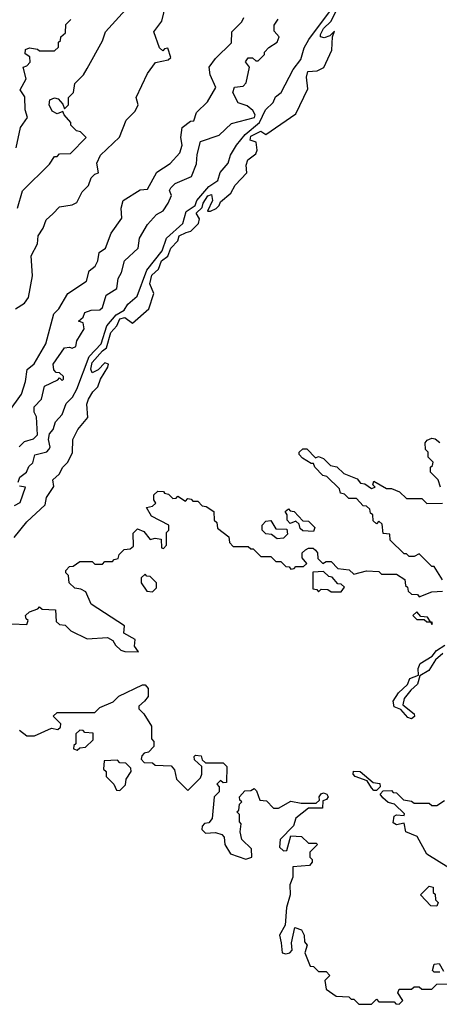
# Model space of a CAD drawing. Extents: x 2668140 to 2765664, y 823621 to 955240.
# Tile 252 of 256: x 2696796 to 2698465, y 888180 to 892094. Entities that reach past the tile are written whole.
import ezdxf

# ---------------------------------------------------------------- set-up
doc = ezdxf.new("R2010")
doc.units = 0

msp = doc.modelspace()

# ---------------------------------------------------------------- linework, layer by layer
at = {"layer": '0CON02XD'}
for points in [[(2696780, 890945), (2696815, 890967.5), (2696830.7, 890989.3), (2696846.7, 891075), (2696842.5, 891155), (2696867, 891203), (2696870, 891235), (2696890, 891265), (2696901.7, 891298.3), (2696928.3, 891321.7), (2696955, 891350), (2697005, 891357.5), (2697023, 891367), (2697045, 891410), (2697070, 891435), (2697080, 891465), (2697095, 891480), (2697110, 891485), (2697103, 891523), (2697117.5, 891555), (2697193, 891627), (2697220, 891695), (2697255, 891730), (2697267.5, 891755), (2697260, 891785), (2697305, 891880), (2697337, 891923), (2697386.4, 891933.6), (2697397, 891943), (2697385, 891980), (2697371.7, 891978.3), (2697365, 891970), (2697351.7, 891981.7), (2697330, 892045), (2697361.7, 892088.3), (2697386.4, 892193.6)], [(2696752.5, 890535), (2696803.3, 890605), (2696820, 890655), (2696826.4, 890703.6), (2696853.6, 890726.4), (2696900, 890805), (2696932.5, 890925), (2696952.5, 890945), (2696987.5, 891005), (2697062.5, 891055), (2697072.5, 891095), (2697096.4, 891113.6), (2697107.5, 891135), (2697111.7, 891168.3), (2697137.5, 891185), (2697160, 891245), (2697202.5, 891305), (2697200, 891345), (2697207.5, 891375), (2697275, 891417.5), (2697305, 891420), (2697342.3, 891487.7), (2697395, 891522.5), (2697432.5, 891565), (2697442.5, 891595), (2697437.5, 891625), (2697442.5, 891665), (2697475, 891690), (2697488.3, 891691.7), (2697500, 891725), (2697543, 891767), (2697576.4, 891823.6), (2697553.3, 891875), (2697550, 891905), (2697575, 891940), (2697638.3, 892001.7), (2697640, 892045), (2697680, 892085), (2697687, 892103)], [(2696773.9, 890036.1), (2696825, 890097.5), (2696897.5, 890165), (2696902.5, 890195), (2696931.7, 890238.3), (2696927.5, 890265), (2696953, 890287), (2696967.5, 890315), (2696987.5, 890335), (2697006.4, 890373.6), (2697007.5, 890425), (2697027.5, 890465), (2697067, 890513), (2697063.3, 890565), (2697070, 890585), (2697087.5, 890615), (2697107.5, 890635), (2697117.5, 890665), (2697147, 890713), (2697150, 890725), (2697135, 890730), (2697108, 890702), (2697085, 890690), (2697079.2, 890705), (2697085, 890731.2), (2697125, 890778.1), (2697141.2, 890788.8), (2697159.3, 890850.7), (2697182.5, 890877.5), (2697194.7, 890905.3), (2697215, 890909.4), (2697245, 890887.5), (2697310, 890945), (2697330, 891005), (2697314.3, 891044.3), (2697321.9, 891078.1), (2697347.8, 891102.2), (2697360, 891135), (2697385.8, 891154.2), (2697396.7, 891185), (2697425.7, 891214.3), (2697430, 891235), (2697458.3, 891248.3), (2697476.2, 891253.8), (2697507, 891283), (2697511.7, 891301.7), (2697498, 891325), (2697522.3, 891347.7), (2697526.2, 891365), (2697545, 891393.3), (2697559.3, 891399.3), (2697563.3, 891375), (2697543.3, 891333.3), (2697555, 891332.5), (2697577, 891343), (2697590, 891355), (2697595, 891370), (2697636.4, 891403.6), (2697653.6, 891436.4), (2697700, 891485), (2697697.5, 891515), (2697703, 891537), (2697735, 891560), (2697740, 891575), (2697737, 891607), (2697712.5, 891615), (2697715, 891631.2), (2697755, 891650), (2697775, 891637.5), (2697895, 891720), (2697941.7, 891818.3), (2697936.2, 891865), (2697941.7, 891888.3), (2697979.3, 891890.7), (2698006.4, 891903.6), (2698037, 891973), (2698040, 892025), (2698048.3, 892048.3), (2698030, 892030), (2698007.7, 892022.3), (2697992.5, 892025), (2697992.5, 892035), (2698005, 892059.2), (2698033, 892087), (2698057.1, 892132.9)], [(2696787.5, 891345), (2696807, 891413), (2696915, 891520), (2696935, 891550), (2696945, 891550), (2696955, 891560), (2696998.3, 891561.7), (2697060, 891625), (2697038.3, 891648.3), (2697021.7, 891651.7), (2697000, 891675), (2697000, 891685), (2696972.5, 891715), (2696968.3, 891728.3), (2696945, 891720), (2696925, 891730), (2696914, 891755), (2696916.7, 891775), (2696935, 891783.3), (2696948.8, 891778.8), (2696968.3, 891758.3), (2696975, 891740), (2696990, 891755), (2696990, 891785), (2697010, 891805), (2697015, 891840), (2697050, 891875), (2697065, 891900), (2697125, 892010), (2697137.5, 892045), (2697217, 892133)], [(2696790.8, 890255), (2696796.9, 890275), (2696823.8, 890295), (2696832.1, 890317.9), (2696848.1, 890331.9), (2696856.2, 890363.8), (2696903.8, 890376.2), (2696912.5, 890385), (2696917.5, 890395), (2696911.1, 890425), (2696915, 890447.5), (2696928.8, 890465), (2696939.2, 890495), (2696965, 890523.8), (2696981.2, 890568.8), (2697006.5, 890593.5), (2697023.8, 890625), (2697072.5, 890755), (2697120, 890805), (2697143.1, 890876.9), (2697180, 890920), (2697211.2, 890938.8), (2697226.4, 890963.6), (2697263.3, 890995), (2697302, 891098), (2697363.3, 891175), (2697380, 891225), (2697445, 891283.8), (2697458.8, 891331.2), (2697493.8, 891355), (2697501.2, 891375), (2697548.9, 891431.1), (2697584.3, 891455), (2697593.3, 891486.7), (2697625, 891524), (2697634.6, 891555.4), (2697657.8, 891595), (2697693.2, 891636.8), (2697749.4, 891685), (2697774, 891736), (2697804.2, 891765), (2697812.9, 891787.1), (2697835.5, 891804.5), (2697883.6, 891896.4), (2697913.8, 891935), (2697928, 891982), (2697946.2, 892015), (2698028.1, 892125)], [(2696782.5, 891585), (2696800, 891665), (2696827.5, 891705), (2696817.5, 891735), (2696817, 891787), (2696797.5, 891815), (2696821.7, 891858.3), (2696810, 891905), (2696825, 891910), (2696837.5, 891925), (2696836.7, 891946.7), (2696818.3, 891958.3), (2696820, 891975), (2696835, 891982.5), (2696867, 891977), (2696875, 891970), (2696935, 891970), (2696950, 891985), (2696950, 892005), (2696958.3, 892011.7), (2696960, 892025), (2696978.3, 892041.7), (2696980, 892075), (2697000, 892095)], [(2696793.6, 890396.4), (2696815, 890417.5), (2696851.7, 890428.3), (2696867, 890443), (2696862.5, 890515), (2696853.6, 890533.6), (2696853.3, 890555), (2696882.5, 890585), (2696895, 890637.5), (2696948.3, 890661.7), (2696955, 890670), (2696965, 890660), (2696970, 890665), (2696970, 890675), (2696955, 890690), (2696941.7, 890691.7), (2696931.7, 890701.7), (2696930, 890725), (2696975, 890790), (2696995, 890792.5), (2697005, 890787.5), (2697020, 890795), (2697023, 890817), (2697052.5, 890865), (2697048.3, 890888.3), (2697030, 890895), (2697048.3, 890911.7), (2697055, 890930), (2697080.7, 890939.3), (2697115, 890940), (2697125, 890950), (2697140.7, 890999.3), (2697182.5, 891025), (2697187.5, 891065), (2697201.7, 891088.3), (2697212.5, 891135), (2697267.5, 891185), (2697272.5, 891225), (2697305, 891280), (2697340.7, 891319.3), (2697366.4, 891333.6), (2697386.1, 891363.9), (2697400, 891395), (2697392.5, 891415), (2697397.5, 891425), (2697415, 891442.5), (2697480, 891470), (2697499.3, 891520.7), (2697501.7, 891558.3), (2697515, 891610), (2697590, 891635), (2697638.3, 891681.7), (2697730, 891705), (2697732.5, 891715), (2697723, 891733), (2697700.7, 891750.7), (2697665, 891763.8), (2697643.3, 891805), (2697650, 891825), (2697685, 891830), (2697697, 891843), (2697710, 891905), (2697693.6, 891926.4), (2697705, 891942.5), (2697721.7, 891941.7), (2697735, 891930), (2697745, 891930), (2697770, 891955), (2697770, 891965), (2697787, 891983), (2697820, 892005), (2697827.5, 892025), (2697808.3, 892048.3), (2697808.3, 892071.7), (2697823.6, 892096.4)], [(2698470, 890235), (2698460, 890265), (2698430, 890295), (2698430, 890315), (2698438.3, 890321.7), (2698440, 890335), (2698420, 890355), (2698420, 890375), (2698410, 890385), (2698408.3, 890411.7), (2698417, 890423), (2698435, 890430), (2698448.3, 890428.3), (2698467.5, 890412.5)], [(2698477, 889867), (2698445, 889920), (2698435, 889920), (2698385, 889970), (2698365, 889960), (2698345, 889960), (2698335, 889970), (2698325, 889970), (2698270, 890025), (2698268.3, 890048.3), (2698241.7, 890051.7), (2698238.3, 890088.3), (2698225, 890100), (2698215, 890090), (2698201.7, 890101.7), (2698200, 890125), (2698191.7, 890131.7), (2698188.3, 890148.3), (2698175, 890160), (2698161.7, 890161.7), (2698135, 890190), (2698105, 890190), (2698088.3, 890208.3), (2698071.7, 890211.7), (2698068.3, 890228.3), (2698018.3, 890278.3), (2698001.7, 890281.7), (2697970, 890315), (2697965, 890330), (2697955, 890330), (2697920.5, 890350.5), (2697907.5, 890365), (2697907.5, 890375), (2697922, 890388), (2697938, 890388), (2697972.5, 890352.5), (2697985, 890357.5), (2698005, 890350), (2698031.7, 890321.7), (2698057, 890317), (2698085, 890290), (2698138.3, 890268.3), (2698151.7, 890251.7), (2698168.3, 890248.3), (2698195, 890230), (2698210, 890235), (2698200, 890245), (2698205, 890260), (2698255, 890230), (2698275, 890230), (2698307, 890217), (2698335, 890190), (2698395, 890190), (2698415, 890170), (2698478.3, 890171.7)], [(2696775, 890162.5), (2696797.5, 890175), (2696820, 890235), (2696795, 890240)], [(2696765, 889692.5), (2696825, 889690), (2696830, 889705), (2696821.7, 889711.7), (2696820, 889725), (2696835, 889740), (2696868.3, 889751.7), (2696875, 889760), (2696885, 889750), (2696938.3, 889748.3), (2696941.7, 889701.7), (2696955, 889690), (2696977, 889687), (2697000, 889665), (2697065, 889632.5), (2697145, 889637.5), (2697166.4, 889626.4), (2697177, 889607), (2697198.3, 889588.3), (2697215, 889582.5), (2697268.3, 889581.7), (2697253, 889603), (2697255, 889630), (2697210, 889655), (2697212.5, 889685), (2697080.3, 889770.3), (2697059.3, 889819.3), (2697040, 889830), (2697015, 889833.8), (2696992.5, 889855), (2696990, 889885), (2696980, 889895), (2696980, 889905), (2696995, 889920), (2697008.3, 889921.7), (2697035, 889940), (2697085, 889940), (2697095, 889930), (2697125, 889930), (2697135, 889940), (2697165, 889940), (2697171.7, 889948.3), (2697188.3, 889951.7), (2697191.7, 889968.3), (2697211.7, 889988.3), (2697235, 889990), (2697248.3, 890001.7), (2697247, 890053), (2697265, 890070), (2697290, 890060), (2697315, 890027.5), (2697335, 890033.3), (2697358.3, 890028.3), (2697360, 889995), (2697368.3, 889991.7), (2697380, 890005), (2697380, 890055), (2697390, 890065), (2697390, 890085), (2697320, 890120), (2697300, 890155), (2697325, 890160), (2697338.3, 890171.7), (2697330, 890185), (2697330, 890205), (2697345, 890220), (2697368.3, 890218.3), (2697371.7, 890211.7), (2697388.3, 890208.3), (2697405, 890190), (2697418.3, 890191.7), (2697425, 890200), (2697455, 890180), (2697465, 890190), (2697478.3, 890188.3), (2697485, 890180), (2697505, 890180), (2697521.7, 890161.7), (2697538.3, 890158.3), (2697568.3, 890138.3), (2697570, 890105), (2697580, 890095), (2697583, 890073), (2697628.3, 890038.3), (2697630, 890015), (2697645, 890000), (2697705, 890000), (2697715, 889990), (2697725, 889990), (2697755, 889960), (2697795, 889960), (2697815, 889940), (2697835, 889940), (2697855, 889920), (2697868.3, 889918.3), (2697875, 889910), (2697888.3, 889911.7), (2697895, 889920), (2697925, 889920), (2697938.3, 889931.7), (2697920, 889955), (2697920, 889975), (2697933.3, 889986.7), (2697945, 889993.3), (2697963, 889993), (2697972.5, 889985)], [(2697965, 890060), (2697921.7, 890061.7), (2697911.7, 890071.7), (2697908.3, 890088.3), (2697895, 890100), (2697871.7, 890091.7), (2697860, 890105), (2697860, 890125), (2697851.7, 890138.3), (2697865, 890150), (2697871.7, 890141.7), (2697888.3, 890138.3), (2697921.7, 890101.7), (2697945, 890100), (2697970, 890075), (2697965, 890060)], [(2697820.7, 890030.7), (2697797.5, 890047.5), (2697775, 890050), (2697760, 890065), (2697760, 890085), (2697775, 890100), (2697795, 890102.5), (2697815, 890070), (2697858.3, 890068.3), (2697861.7, 890048.3), (2697845, 890032.5), (2697820.7, 890030.7)], [(2697972.5, 889985), (2697980, 889975), (2697981.7, 889951.7), (2698001.7, 889931.7), (2698015, 889940), (2698035, 889940), (2698061.7, 889911.7), (2698107, 889907), (2698125, 889890), (2698175, 889902.5), (2698225, 889900), (2698235, 889890), (2698295, 889890), (2698328.3, 889868.3), (2698330, 889845), (2698338.3, 889838.3), (2698341.7, 889821.7), (2698355, 889810), (2698378.3, 889808.3), (2698385, 889800), (2698435, 889820), (2698478.3, 889821.7)], [(2697325, 889820), (2697340, 889835), (2697340, 889855), (2697315, 889880), (2697301.7, 889881.7), (2697295, 889890), (2697280, 889875), (2697280, 889855), (2697301.7, 889821.7), (2697325, 889820)], [(2698075, 889820), (2698088.3, 889838.3), (2698075, 889850), (2698061.7, 889851.7), (2698038.3, 889878.3), (2698025, 889880), (2698005, 889900), (2697961.7, 889898.3), (2697961.7, 889831.7), (2697978.3, 889828.3), (2697985, 889820), (2697995, 889830), (2698021.7, 889828.3), (2698035, 889820), (2698075, 889820)], [(2698435, 889690), (2698438.3, 889698.3), (2698430, 889700), (2698418.3, 889718.3), (2698391.7, 889721.7), (2698375, 889740), (2698360, 889725), (2698375, 889710), (2698405, 889710), (2698415, 889700), (2698430, 889700), (2698435, 889690)], [(2698355, 889314.3), (2698340.4, 889320.4), (2698312.3, 889352.3), (2698285, 889362), (2698282, 889385), (2698302.1, 889417.9), (2698338.3, 889451.7), (2698347.5, 889475), (2698381.7, 889488.3), (2698381.5, 889515), (2698388.6, 889535), (2698436.8, 889563.2), (2698453.8, 889586.2), (2698487.5, 889607.5)], [(2698478.8, 889575), (2698450.3, 889549.7), (2698422.7, 889507.3), (2698387.5, 889485), (2698378, 889452), (2698351.1, 889428.9), (2698325.8, 889395), (2698320.5, 889370.5), (2698364.4, 889335), (2698365.9, 889324.1), (2698355, 889314.3)], [(2696795, 889270), (2696825, 889247.5), (2696855, 889247.5), (2696923, 889277), (2696947.5, 889272.5), (2696958.3, 889281.7), (2696960, 889295), (2696930, 889325), (2696945, 889340), (2697095, 889340), (2697115, 889360), (2697168.3, 889381.7), (2697190, 889405), (2697285, 889450), (2697295, 889450), (2697307.5, 889435), (2697307, 889403), (2697292.5, 889385)], [(2697292.5, 889385), (2697270, 889365), (2697270, 889355), (2697290, 889335), (2697320, 889285), (2697320, 889235), (2697330, 889225), (2697330, 889205), (2697308.3, 889181.7), (2697291.7, 889178.3), (2697281.7, 889168.3), (2697280, 889155), (2697291.7, 889141.7), (2697325, 889140), (2697335, 889130), (2697398.3, 889128.3), (2697411.7, 889111.7), (2697420, 889075), (2697465, 889030), (2697515, 889080), (2697520, 889095), (2697520, 889125), (2697491.7, 889151.7), (2697490, 889165), (2697495, 889170), (2697518.3, 889168.3), (2697521.7, 889151.7), (2697535, 889140), (2697605, 889140), (2697620, 889125), (2697618.3, 889061.7), (2697605, 889060), (2697595, 889070), (2697580, 889055), (2697590, 889045), (2697590, 889025), (2697570, 889005), (2697561.7, 888918.3), (2697548.3, 888901.7), (2697531.7, 888898.3), (2697521.7, 888888.3), (2697520, 888875), (2697535, 888860), (2697575, 888862.5), (2697600, 888855), (2697610, 888845), (2697612.5, 888815), (2697635, 888777.5), (2697695, 888757.5), (2697720, 888765), (2697718.3, 888798.3), (2697680, 888835), (2697672.5, 888865), (2697677.5, 888897.5), (2697670, 888905), (2697670, 888935), (2697660, 888945), (2697668.3, 888951.7), (2697670, 888975), (2697680, 888985), (2697671.7, 888991.7), (2697670, 889005), (2697691.7, 889028.3), (2697715, 889030), (2697728.3, 889038.3), (2697738.3, 889028.3), (2697751.7, 888991.7), (2697778.3, 888988.3), (2697805, 888960), (2697825, 888960), (2697875, 888987.5), (2697915, 888980), (2697975, 888980), (2697988.3, 888991.7), (2697987.5, 889005), (2697995, 889016.7), (2698005, 889020), (2698017.5, 889015), (2698022.5, 889005), (2698016.4, 888993.6), (2698001.7, 888988.3), (2698000, 888960), (2697945, 888960), (2697895, 888920), (2697885, 888890), (2697832.5, 888835), (2697830, 888805), (2697845, 888790), (2697858.3, 888791.7), (2697875, 888850), (2697917, 888847), (2697945, 888820), (2697975, 888820), (2697980, 888815), (2697950, 888785), (2697950, 888765), (2697960, 888755), (2697960, 888745), (2697948.3, 888731.7), (2697883, 888727), (2697882.5, 888685), (2697870, 888655), (2697872.5, 888615), (2697857.5, 888565), (2697852.5, 888495), (2697830, 888455), (2697836.7, 888425), (2697840, 888385), (2697855, 888380), (2697870, 888385), (2697880, 888395), (2697877.5, 888425), (2697890, 888485), (2697916.4, 888476.4), (2697927.5, 888455), (2697928.3, 888428.3), (2697940, 888415), (2697930, 888385), (2697951.7, 888331.7), (2697965, 888330), (2697985, 888310), (2698015, 888310), (2698030, 888295), (2698010, 888275), (2698015, 888240), (2698055, 888212.5), (2698105, 888210), (2698115, 888200), (2698125, 888200), (2698145, 888180), (2698195, 888180), (2698215, 888200), (2698225, 888190), (2698285, 888190), (2698291.7, 888181.7), (2698305, 888180), (2698320, 888195), (2698300, 888225), (2698305, 888240), (2698355, 888240), (2698365, 888250), (2698385, 888250), (2698395, 888240), (2698435, 888240), (2698455, 888260), (2698498.3, 888261.7)], [(2697025, 889190), (2697035, 889200), (2697058.3, 889201.7), (2697088.3, 889231.7), (2697088.3, 889258.3), (2697055, 889260), (2697048.3, 889268.3), (2697035, 889270), (2697020, 889255), (2697020, 889215), (2697011.7, 889208.3), (2697010, 889195), (2697025, 889190)], [(2697195, 889030), (2697217, 889053), (2697220, 889075), (2697240, 889105), (2697238.3, 889118.3), (2697218.3, 889138.3), (2697195, 889140), (2697185, 889150), (2697131.7, 889148.3), (2697130, 889115), (2697140, 889105), (2697140, 889085), (2697170, 889055), (2697181.7, 889031.7), (2697195, 889030)], [(2698215, 889030), (2698205, 889030), (2698195, 889040), (2698178.3, 889068.3), (2698130, 889085), (2698122.5, 889095), (2698123.3, 889106.7), (2698150, 889105), (2698201.7, 889061.7), (2698228.3, 889058.3), (2698230, 889045), (2698215, 889030)], [(2698503, 888723), (2698415, 888776.2), (2698376.7, 888846.7), (2698331.2, 888865), (2698325, 888900), (2698295, 888894), (2698281.9, 888901.9), (2698285, 888927.5), (2698295, 888933.3), (2698325, 888930), (2698327, 888937), (2698286.2, 888976.2), (2698261.7, 888981.7), (2698240.7, 889000.7), (2698230, 889015), (2698241.7, 889028.3), (2698275, 889030), (2698281.7, 889021.7), (2698295, 889020), (2698323, 888993), (2698355, 888987.5), (2698365, 888980), (2698425, 888980), (2698435, 888970), (2698455, 888970), (2698485, 888990)], [(2698455, 888570), (2698431.7, 888571.7), (2698390, 888615), (2698425, 888650), (2698440, 888645), (2698440, 888625), (2698448.3, 888618.3), (2698450, 888595), (2698460, 888585), (2698455, 888570)], [(2698467.5, 888307.5), (2698445, 888307.5), (2698437.5, 888315), (2698445, 888340), (2698465, 888342.5), (2698481.7, 888311.7)]]:
    msp.add_lwpolyline(points, dxfattribs=at)

doc.saveas('drawing.dxf')
